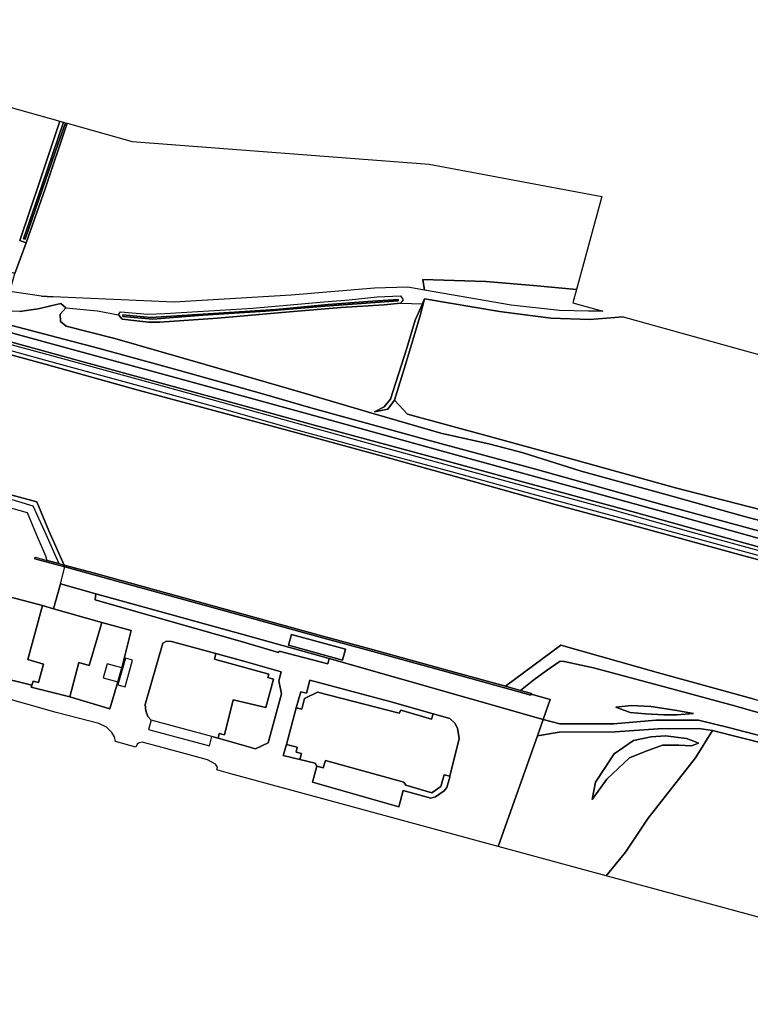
# Model space of a CAD drawing. Extents: x -26035517 to 31750492, y -9237385 to 8160032.
# Tile 55 of 256: x -20645771 to -20385260, y 1819649 to 2170634. Entities that reach past the tile are written whole.
import ezdxf

# ---------------------------------------------------------------- set-up
doc = ezdxf.new("R2010")
doc.units = 0
doc.layers.add('T-25', color=7, linetype='CONTINUOUS')

msp = doc.modelspace()

# ---------------------------------------------------------------- linework, layer by layer
at = {"layer": 'T-25', "color": 9}
for points in [[(-20544295, 2037503, 6760), (-20579648, 2047760, 6760), (-20611873, 2056947, 6770), (-20629160, 2061412, 6693), (-20631178, 2063064, 6620), (-20631306, 2065645, 6523), (-20629283, 2067965, 6473), (-20631084, 2069481, 6447), (-20639233, 2067581, 6510), (-20645847, 2066563, 6543), (-20651123, 2066809, 6553), (-20664175, 2070184, 6650), (-20678947, 2075425, 6663), (-20691173, 2078635, 6717), (-20702157, 2080919, 6703), (-20748096, 2093013, 6583), (-20763233, 2097600, 6440), (-20769772, 2100451, 6400), (-20772077, 2103188, 6400), (-20772703, 2107397, 6430), (-20771504, 2116049, 6407), (-20766041, 2141802, 6350), (-20760092, 2170634, 6177)], [(-20896565, 2139303, 6477), (-20881237, 2138923, 6493), (-20874669, 2138262, 6513), (-20865210, 2136255, 6513), (-20855711, 2133805, 6513), (-20845727, 2129558, 6490), (-20829553, 2120935, 6437), (-20817809, 2113033, 6400), (-20799454, 2104064, 6453), (-20787470, 2100223, 6560), (-20779820, 2097983, 6569), (-20778182, 2097503, 6571), (-20770814, 2095345, 6580), (-20747560, 2088634, 6687), (-20718805, 2081058, 6740), (-20692363, 2073848, 6787), (-20651358, 2062286, 6780), (-20617845, 2053554, 6847), (-20588827, 2045610, 6847), (-20559573, 2037336, 6783), (-20541937, 2032229, 6713)], [(-20897367, 2123951, 6603), (-20856524, 2112928, 6713), (-20818545, 2102472, 6720), (-20788455, 2094255, 6720), (-20749660, 2083568, 6723), (-20714515, 2073748, 6733), (-20666451, 2060596, 6700), (-20622280, 2048491, 6697), (-20575393, 2035608, 6703), (-20539011, 2025621, 6670)], [(-20546939, 2023353, 5620), (-20579678, 2032146, 5620), (-20603574, 2038597, 5623), (-20636713, 2047826, 5627), (-20671965, 2057457, 5627), (-20700701, 2065468, 5637), (-20742152, 2076825, 5643), (-20772478, 2085018, 5643), (-20803270, 2093781, 5653), (-20834319, 2101982, 5667), (-20863327, 2110112, 5667), (-20896633, 2119058, 5473)], [(-20542693, 2029988, 6717), (-20588235, 2042437, 6713), (-20631377, 2054232, 6750), (-20671349, 2065173, 6810), (-20716682, 2077618, 6790), (-20758737, 2089115, 6733), (-20778492, 2094512, 6710), (-20778901, 2095425, 6710), (-20778182, 2097503, 6571)], [(-20447285, 2074405, 6763), (-20462592, 2075939, 6180), (-20479538, 2077367, 6077), (-20502023, 2078013, 6087), (-20501483, 2074222, 6259)], [(-20898855, 2071386, 5390), (-20872019, 2063822, 5473), (-20848204, 2057144, 5473), (-20826785, 2051130, 5473), (-20802498, 2044414, 5473), (-20790451, 2041029, 5473), (-20774785, 2036626, 5473), (-20743516, 2027776, 5467), (-20720878, 2021462, 5467), (-20695413, 2014202, 5467), (-20673585, 2008207, 5467), (-20648889, 2001299, 5470), (-20639636, 1998797, 5470), (-20635384, 1988391, 5480), (-20629904, 1976247, 5480)], [(-20638031, 2072056, 6427), (-20633952, 2071856, 6427)], [(-20368491, 1992608, 6283), (-20411905, 2003703, 6323), (-20447475, 2013657, 6540), (-20479129, 2022337, 6557), (-20507437, 2029998, 6443), (-20512143, 2035052, 6390), (-20508174, 2047682, 6383), (-20505309, 2057278, 6363), (-20503106, 2064711, 6293), (-20501404, 2071085, 6313), (-20474715, 2066662, 6230), (-20456328, 2064233, 6260), (-20442437, 2063733, 6400), (-20430539, 2064736, 6490), (-20189758, 1997785, 6433)], [(-20430539, 2064736, 6490), (-20442437, 2063733, 6400), (-20456328, 2064233, 6260), (-20474715, 2066662, 6230), (-20501404, 2071085, 6313)], [(-20645847, 2066563, 6543), (-20639233, 2067581, 6510), (-20631084, 2069481, 6447), (-20629283, 2067965, 6473), (-20631306, 2065645, 6523), (-20631178, 2063064, 6620), (-20629160, 2061412, 6693), (-20611873, 2056947, 6770), (-20579648, 2047760, 6760), (-20544295, 2037503, 6760), (-20519379, 2030169, 6623), (-20495559, 2023268, 6643), (-20478040, 2019362, 6673), (-20466263, 2016281, 6680), (-20445626, 2009728, 6597), (-20414874, 2001306, 6610), (-20388631, 1993949, 6610), (-20352577, 1984274, 6613)], [(-20352577, 1984274, 6613), (-20388631, 1993949, 6610), (-20414874, 2001306, 6610), (-20445626, 2009728, 6597), (-20466263, 2016281, 6680), (-20478040, 2019362, 6673), (-20495559, 2023268, 6643), (-20519379, 2030169, 6623), (-20544295, 2037503, 6760), (-20579648, 2047760, 6760), (-20611873, 2056947, 6770), (-20629160, 2061412, 6693), (-20631178, 2063064, 6620), (-20631306, 2065645, 6523), (-20629283, 2067965, 6473), (-20618015, 2066841, 6237), (-20610531, 2065403, 6260), (-20609277, 2063855, 6543), (-20599882, 2062808, 6690), (-20595854, 2062776, 6723), (-20575188, 2064241, 6720), (-20549601, 2066471, 6730), (-20531106, 2067985, 6740), (-20515836, 2069047, 6627), (-20509958, 2069608, 6483), (-20502181, 2069343, 6307), (-20504749, 2063583, 6797), (-20507672, 2053519, 7020), (-20513556, 2035422, 6977), (-20515820, 2032684, 6823), (-20519274, 2030875, 6763), (-20514545, 2031815, 6350), (-20512143, 2035052, 6390), (-20507437, 2029998, 6443), (-20479129, 2022337, 6557), (-20447475, 2013657, 6540), (-20411905, 2003703, 6323), (-20368491, 1992608, 6283)], [(-20629283, 2067965, 6473), (-20618015, 2066841, 6237), (-20610531, 2065403, 6260)], [(-20509958, 2069608, 6483), (-20502181, 2069343, 6307)], [(-20671349, 2065173, 6810), (-20631377, 2054232, 6750), (-20588235, 2042437, 6713), (-20542693, 2029988, 6717), (-20489880, 2015390, 6660), (-20457763, 2006585, 6657), (-20418330, 1995851, 6640), (-20378673, 1984737, 6627), (-20330364, 1971749, 6633), (-20283192, 1958718, 6657), (-20243010, 1947776, 6663), (-20202898, 1936745, 6610), (-20189006, 1932797, 6673), (-20158243, 1924490, 6673), (-20126081, 1915568, 6663), (-20090983, 1906043, 6637), (-20058365, 1897029, 6643), (-20030333, 1889361, 6657), (-20011735, 1884130, 6637)], [(-19995131, 1876535, 6607), (-20026290, 1885077, 6613), (-20061204, 1894661, 6607), (-20085200, 1901335, 6603), (-20114323, 1909282, 6607), (-20145761, 1918021, 6610), (-20176489, 1926368, 6610), (-20203567, 1933830, 6557), (-20254783, 1947853, 6603), (-20296107, 1959158, 6607), (-20338082, 1970612, 6647), (-20387593, 1984131, 6647), (-20426169, 1994924, 6653), (-20467275, 2006116, 6667), (-20496299, 2014083, 6673), (-20539011, 2025621, 6670), (-20575393, 2035608, 6703), (-20622280, 2048491, 6697), (-20666451, 2060596, 6700)], [(-20004005, 1885373, 6500), (-20026440, 1891480, 6513), (-20049985, 1897847, 6560), (-20073014, 1904278, 6567), (-20096777, 1910798, 6577), (-20113827, 1915720, 6633), (-20132291, 1920618, 6610), (-20155571, 1926984, 6613), (-20175922, 1932629, 6673), (-20188901, 1935961, 6860), (-20202531, 1939290, 6650), (-20247276, 1951644, 6623), (-20288663, 1963027, 6637), (-20326913, 1973507, 6650), (-20365910, 1983982, 6650), (-20384966, 1989195, 6650), (-20416428, 1997709, 6620), (-20461430, 2010297, 6623), (-20498813, 2020356, 6653), (-20541937, 2032229, 6713), (-20559573, 2037336, 6783), (-20588827, 2045610, 6847), (-20617845, 2053554, 6847), (-20651358, 2062286, 6780)], [(-20671965, 2057457, 5627), (-20636713, 2047826, 5627), (-20603574, 2038597, 5623), (-20579678, 2032146, 5620), (-20546939, 2023353, 5620), (-20515608, 2014803, 5600), (-20482727, 2005686, 5597), (-20454802, 1997872, 5597), (-20423936, 1989548, 5597), (-20387618, 1979545, 5597), (-20365328, 1973578, 5597), (-20324007, 1962204, 5597), (-20289571, 1952701, 5597), (-20255477, 1943406, 5597), (-20217492, 1932822, 5597), (-20205721, 1929622, 5603), (-20169009, 1919720, 5537), (-20144911, 1913030, 5537), (-20115866, 1905072, 5537), (-20086148, 1896976, 5537), (-20053240, 1887887, 5537), (-20025304, 1880129, 5537), (-20004153, 1874322, 5537)], [(-20021248, 1879695, 5777), (-20039625, 1885484, 5777), (-20076245, 1895555, 5817), (-20106960, 1903764, 5730), (-20135126, 1911709, 5677), (-20157553, 1917611, 5737), (-20183615, 1924905, 5693), (-20205755, 1930766, 5607), (-20234796, 1939033, 5633), (-20260259, 1945886, 5703), (-20293469, 1955086, 5730), (-20321857, 1962960, 5730), (-20348675, 1970340, 5730), (-20377220, 1978178, 5707), (-20404189, 1985559, 5713), (-20431745, 1993107, 5673), (-20463067, 2001547, 5687), (-20491782, 2009490, 5673), (-20517059, 2016288, 5670), (-20546426, 2024201, 5760), (-20572760, 2031636, 5760), (-20601942, 2039747, 5793), (-20635973, 2049050, 5827), (-20667871, 2057772, 5827)], [(-20663030, 2058623, 6700), (-20635683, 2051239, 6673), (-20605356, 2042942, 6703), (-20573754, 2034325, 6713), (-20544788, 2026246, 6683), (-20519241, 2019115, 6660), (-20489060, 2010746, 6673), (-20461672, 2003265, 6617), (-20433828, 1995823, 6617), (-20405631, 1987822, 6553), (-20378700, 1980479, 6557), (-20352647, 1973459, 6597), (-20321365, 1964726, 6543), (-20290750, 1956346, 6540), (-20258244, 1947528, 6527), (-20233480, 1941009, 6583), (-20203525, 1932550, 6550), (-20175400, 1924922, 6560), (-20138526, 1914822, 6563), (-20114410, 1908344, 6567), (-20087586, 1900960, 6587), (-20057995, 1892639, 6547), (-20029225, 1884788, 6553), (-20005285, 1877942, 6543)], [(-20201742, 1942935, 6650), (-20235867, 1952121, 6657), (-20279429, 1964228, 6630), (-20301077, 1971352, 6670), (-20308555, 1973714, 6767), (-20319415, 1975306, 6710), (-20352577, 1984274, 6613), (-20388631, 1993949, 6610), (-20414874, 2001306, 6610), (-20445626, 2009728, 6597), (-20466263, 2016281, 6680), (-20478040, 2019362, 6673), (-20495559, 2023268, 6643), (-20519379, 2030169, 6623), (-20544295, 2037503, 6760)], [(-20541937, 2032229, 6713), (-20498813, 2020356, 6653), (-20461430, 2010297, 6623), (-20416428, 1997709, 6620), (-20384966, 1989195, 6650), (-20365910, 1983982, 6650), (-20326913, 1973507, 6650), (-20288663, 1963027, 6637), (-20247276, 1951644, 6623), (-20202531, 1939290, 6650)], [(-20512143, 2035052, 6390), (-20507437, 2029998, 6443), (-20479129, 2022337, 6557), (-20447475, 2013657, 6540), (-20411905, 2003703, 6323), (-20368491, 1992608, 6283), (-20329469, 1981649, 6283), (-20304441, 1975021, 6283), (-20271894, 1966093, 6513), (-20236270, 1956352, 6523), (-20210261, 1949602, 6543), (-20201130, 1945068, 6567)], [(-20202898, 1936745, 6610), (-20243010, 1947776, 6663), (-20283192, 1958718, 6657), (-20330364, 1971749, 6633), (-20378673, 1984737, 6627), (-20418330, 1995851, 6640), (-20457763, 2006585, 6657), (-20489880, 2015390, 6660), (-20542693, 2029988, 6717)], [(-20539011, 2025621, 6670), (-20496299, 2014083, 6673), (-20467275, 2006116, 6667), (-20426169, 1994924, 6653), (-20387593, 1984131, 6647), (-20338082, 1970612, 6647), (-20296107, 1959158, 6607), (-20254783, 1947853, 6603), (-20203567, 1933830, 6557)], [(-20205721, 1929622, 5603), (-20217492, 1932822, 5597), (-20255477, 1943406, 5597), (-20289571, 1952701, 5597), (-20324007, 1962204, 5597), (-20365328, 1973578, 5597), (-20387618, 1979545, 5597), (-20423936, 1989548, 5597), (-20454802, 1997872, 5597), (-20482727, 2005686, 5597), (-20515608, 2014803, 5600), (-20546939, 2023353, 5620)], [(-20923672, 2020870, 7080), (-20917932, 2009121, 6960), (-20893418, 2002146, 7043), (-20888653, 2000793, 7044), (-20884192, 1999526, 7044), (-20862342, 1993320, 7047), (-20815953, 1980382, 7123), (-20778393, 1970246, 7100), (-20735983, 1958778, 7017), (-20700185, 1949166, 6997), (-20685550, 1945153, 7007), (-20680774, 1943844, 7010), (-20673708, 1941906, 7014), (-20654539, 1936650, 7027), (-20641418, 1933371, 6993)], [(-20658957, 2002733, 5690), (-20641095, 1997281, 5747), (-20636942, 1988366, 5747), (-20631825, 1976770, 5680), (-20635948, 1977894, 7094), (-20636406, 1979343, 6973), (-20639782, 1987138, 6957), (-20642996, 1994786, 6960), (-20660070, 1999555, 6997)], [(-20383923, 1928424, 5480), (-20418038, 1937865, 5483), (-20452784, 1947623, 5480), (-20472558, 1933020, 5480), (-20490388, 1937957, 7093), (-20520982, 1946328, 7077), (-20537644, 1950899, 7077), (-20580350, 1962653, 7077), (-20619144, 1973315, 7083), (-20629904, 1976247, 5480), (-20635384, 1988391, 5480), (-20639636, 1998797, 5470), (-20648889, 2001299, 5470)], [(-20637601, 1961849, 7063), (-20651607, 1965501, 7090), (-20650194, 1971504, 7160), (-20666902, 1975769, 7049), (-20677292, 1978422, 6980), (-20685550, 1945153, 7007)], [(-20640243, 1979064, 7097), (-20640401, 1978485, 7097)], [(-20640401, 1978485, 7097), (-20629621, 1975548, 7090), (-20619302, 1972736, 7083), (-20580509, 1962074, 7077), (-20537803, 1950320, 7077), (-20521141, 1945749, 7077)], [(-20640243, 1979064, 7097), (-20635948, 1977894, 7094), (-20631825, 1976770, 5680), (-20629904, 1976247, 5480), (-20619144, 1973315, 7083), (-20580350, 1962653, 7077), (-20537644, 1950899, 7077), (-20520982, 1946328, 7077)], [(-20631264, 1969488, 7067), (-20629621, 1975548, 7090)], [(-20654539, 1936650, 7027), (-20641418, 1933371, 6993), (-20641620, 1932704, 6993), (-20627894, 1929224, 6987), (-20613615, 1925026, 7127), (-20610738, 1934591, 7083), (-20609392, 1939644, 7020), (-20606015, 1952923, 6983), (-20616499, 1955807, 7007), (-20633665, 1960633, 7063), (-20631264, 1969488, 7067), (-20618579, 1965974, 7040), (-20618832, 1963784, 7040), (-20591889, 1956110, 6957), (-20567164, 1949068, 6957), (-20553430, 1945114, 7027), (-20553306, 1945557, 7027), (-20535956, 1940968, 7023), (-20535403, 1942946, 7050), (-20459090, 1921133, 7227), (-20461131, 1915334, 7147), (-20475151, 1875929, 7213), (-20570531, 1901856, 6977), (-20575463, 1903236, 7027), (-20575294, 1904184, 7027), (-20575999, 1905242, 7000), (-20578756, 1906823, 6980), (-20584051, 1908280, 7003), (-20594951, 1911202, 7003), (-20602060, 1913100, 7037), (-20603183, 1912881, 7043), (-20603885, 1912337, 7053), (-20604394, 1911333, 7110), (-20611552, 1913336, 7123), (-20611914, 1915023, 7123), (-20612975, 1916599, 7110), (-20614861, 1918408, 7107), (-20617525, 1919698, 7097), (-20632721, 1923678, 7020), (-20652928, 1929356, 7020)], [(-20567164, 1949068, 6957), (-20591889, 1956110, 6957), (-20618832, 1963784, 7040), (-20618579, 1965974, 7040), (-20631264, 1969488, 7067), (-20633665, 1960633, 7063), (-20637601, 1961849, 7063), (-20642813, 1942566, 6957), (-20637270, 1940904, 6923), (-20639062, 1934315, 7007), (-20640969, 1934850, 6993), (-20641418, 1933371, 6993), (-20641620, 1932704, 6993), (-20627894, 1929224, 6987), (-20624671, 1941540, 6970), (-20621013, 1940421, 6957), (-20616499, 1955807, 7007), (-20606015, 1952923, 6983), (-20609392, 1939644, 7020)], [(-20566568, 1951565, 6983), (-20599213, 1960609, 7000), (-20618579, 1965974, 7040)], [(-20616499, 1955807, 7007), (-20633665, 1960633, 7063)], [(-20567164, 1949068, 6957), (-20553430, 1945114, 7027), (-20553306, 1945557, 7027), (-20535956, 1940968, 7023), (-20535403, 1942946, 7050), (-20566568, 1951565, 6983)], [(-20598930, 1920917, 7103), (-20600071, 1922223, 7093), (-20600784, 1924248, 7080), (-20600984, 1926565, 7040), (-20594719, 1948329, 7007), (-20593453, 1949055, 7007), (-20591644, 1948956, 7007), (-20575868, 1944707, 7013), (-20565021, 1941786, 7017)], [(-20548875, 1951451, 7223), (-20549949, 1947618, 7223), (-20530640, 1942346, 7180), (-20529606, 1946207, 7180), (-20548875, 1951451, 7223)], [(-20575868, 1944707, 7013), (-20576330, 1942649, 7037), (-20556990, 1937338, 7013), (-20557348, 1936104, 7013), (-20555265, 1935515, 7007), (-20557973, 1925395, 7007), (-20569688, 1928163, 6967), (-20572747, 1915758, 7000), (-20574667, 1916132, 7000), (-20575046, 1914543, 7093)], [(-20521141, 1945749, 7077), (-20490547, 1937379, 7093), (-20470731, 1931892, 7093), (-20463478, 1929890, 7093)], [(-20520982, 1946328, 7077), (-20490388, 1937957, 7093), (-20472558, 1933020, 5480), (-20470571, 1932470, 7093), (-20467225, 1931546, 7183), (-20463318, 1930468, 7093)], [(-20472558, 1933020, 5480), (-20452784, 1947623, 5480), (-20418038, 1937865, 5483), (-20383923, 1928424, 5480), (-20357311, 1921196, 5480), (-20328945, 1913397, 5480), (-20304269, 1906587, 5480), (-20280653, 1900076, 5480), (-20252135, 1892375, 5480), (-20229011, 1885996, 5480), (-20209924, 1880768, 5480)], [(-20359909, 1917256, 7010), (-20391760, 1926282, 6880), (-20416335, 1932934, 6983), (-20441124, 1939556, 6983), (-20451584, 1941840, 6983), (-20453024, 1941925, 6983), (-20458026, 1938499, 7030), (-20462506, 1935263, 7007), (-20467225, 1931546, 7183), (-20470571, 1932470, 7093), (-20472558, 1933020, 5480), (-20452784, 1947623, 5480), (-20418038, 1937865, 5483), (-20383923, 1928424, 5480)], [(-20577224, 1915156, 7103), (-20575046, 1914543, 7093), (-20561642, 1910769, 7030), (-20557232, 1912898, 7033), (-20552378, 1930328, 6980), (-20553315, 1935016, 6987), (-20552588, 1938215, 7013), (-20565021, 1941786, 7017)], [(-20535403, 1942946, 7050), (-20459090, 1921133, 7227)], [(-20377927, 1914457, 6997), (-20392983, 1918293, 6957), (-20403761, 1920988, 6983), (-20418889, 1920982, 7720), (-20433982, 1919656, 7530), (-20453216, 1919603, 7197), (-20459090, 1921133, 7227), (-20459090, 1921133, 7227), (-20456579, 1928332, 7233), (-20463375, 1930261, 7093), (-20463318, 1930468, 7093), (-20467225, 1931546, 7183), (-20462506, 1935263, 7007), (-20458026, 1938499, 7030), (-20453024, 1941925, 6983), (-20451584, 1941840, 6983), (-20441124, 1939556, 6983), (-20416335, 1932934, 6983), (-20391760, 1926282, 6880), (-20359909, 1917256, 7010)], [(-20610738, 1934591, 7083), (-20613615, 1925026, 7127), (-20627894, 1929224, 6987)], [(-20547131, 1925296, 7039), (-20545571, 1931006, 7037), (-20543545, 1930548, 7037), (-20542293, 1935158, 7050), (-20513839, 1927556, 7060), (-20498337, 1923230, 7029), (-20492402, 1921573, 7017), (-20490623, 1919919, 7017), (-20489674, 1918070, 7023), (-20489053, 1914382, 7067), (-20492339, 1900968, 7119), (-20492432, 1900589, 7120), (-20493517, 1896944, 7137), (-20494391, 1895781, 7137), (-20497533, 1893648, 7177), (-20499178, 1893160, 7177), (-20509045, 1895908, 7207), (-20510553, 1890066, 7147), (-20541334, 1898822, 7040), (-20539839, 1904530, 7040), (-20540433, 1905562, 7040), (-20545837, 1906869, 7073), (-20551773, 1908305, 7043), (-20550686, 1912282, 7073), (-20547131, 1925296, 7039)], [(-20547131, 1925296, 7039), (-20545121, 1924816, 7000), (-20544167, 1928663, 6997), (-20539526, 1930926, 6997), (-20510408, 1923447, 7057), (-20509914, 1924453, 7107), (-20498896, 1921349, 7090), (-20498337, 1923230, 7029)], [(-20463318, 1930468, 7093), (-20463375, 1930261, 7093), (-20463478, 1929890, 7093)], [(-20611552, 1913336, 7123), (-20611914, 1915023, 7123), (-20612975, 1916599, 7110), (-20614861, 1918408, 7107), (-20617525, 1919698, 7097), (-20632721, 1923678, 7020), (-20652928, 1929356, 7020), (-20655228, 1929169, 7020), (-20656717, 1928357, 6973), (-20657666, 1927374, 6940), (-20657938, 1926317, 6940)], [(-20459090, 1921133, 7227), (-20461131, 1915334, 7147)], [(-20379015, 1912258, 7033), (-20398794, 1917268, 6937), (-20403630, 1917996, 6960), (-20418102, 1917877, 7757), (-20433483, 1916732, 7517), (-20453388, 1916637, 7220), (-20461131, 1915334, 7147), (-20459090, 1921133, 7227), (-20459090, 1921133, 7227), (-20453216, 1919603, 7197), (-20433982, 1919656, 7530), (-20418889, 1920982, 7720), (-20403761, 1920988, 6983), (-20392983, 1918293, 6957), (-20377927, 1914457, 6997)], [(-20459090, 1921133, 7227), (-20453216, 1919603, 7197), (-20433982, 1919656, 7530), (-20418889, 1920982, 7720), (-20403761, 1920988, 6983), (-20392983, 1918293, 6957), (-20377927, 1914457, 6997), (-20365212, 1912100, 6997), (-20351067, 1908511, 7080), (-20335539, 1901955, 7137), (-20314206, 1897106, 7000), (-20296925, 1892996, 6950), (-20267582, 1885308, 6910), (-20244578, 1877945, 6913), (-20221642, 1872258, 6903)], [(-20222377, 1869349, 6903), (-20245666, 1874721, 6883), (-20268000, 1881648, 6897), (-20299718, 1890733, 6933), (-20324620, 1896186, 6993), (-20336669, 1898766, 7090), (-20352119, 1905453, 7053), (-20367051, 1909989, 7047), (-20379015, 1912258, 7033), (-20398794, 1917268, 6937), (-20403630, 1917996, 6960), (-20418102, 1917877, 7757), (-20433483, 1916732, 7517), (-20453388, 1916637, 7220), (-20461131, 1915334, 7147)], [(-20398794, 1917268, 6937), (-20404819, 1907556, 6590), (-20421681, 1886058, 6530), (-20429714, 1873924, 6490), (-20436664, 1865467, 6490)], [(-20268106, 1819649, 6622), (-20436664, 1865467, 6490), (-20436664, 1865467, 6490), (-20429714, 1873924, 6490), (-20421681, 1886058, 6530), (-20404819, 1907556, 6590), (-20398794, 1917268, 6937), (-20379015, 1912258, 7033)], [(-20575463, 1903236, 7027), (-20575294, 1904184, 7027), (-20575999, 1905242, 7000), (-20578756, 1906823, 6980), (-20584051, 1908280, 7003), (-20594951, 1911202, 7003), (-20602060, 1913100, 7037), (-20603183, 1912881, 7043), (-20603885, 1912337, 7053), (-20604394, 1911333, 7110)], [(-20545837, 1906869, 7073), (-20545278, 1909076, 7073), (-20547244, 1909581, 7073), (-20546797, 1911277, 7073), (-20550686, 1912282, 7073)], [(-20492339, 1900968, 7119), (-20494400, 1901477, 7130), (-20495659, 1897326, 7130), (-20498771, 1895038, 7130), (-20508113, 1897728, 7130), (-20508787, 1898849, 7130), (-20536753, 1906581, 7073), (-20537517, 1903951, 7073), (-20539839, 1904530, 7040)]]:
    msp.add_polyline3d(points, dxfattribs=at)
for points in [[(-20631485, 2134506, 6137), (-20638576, 2113079, 6143), (-20645696, 2091976, 6077), (-20643434, 2091115, 6030), (-20647445, 2080101, 6123), (-20685472, 2090490, 6100), (-20718416, 2099966, 5973), (-20751610, 2109030, 6067), (-20757212, 2110536, 5960), (-20765732, 2113224, 5957), (-20763209, 2124879, 5930), (-20760252, 2139237, 5960), (-20755886, 2159763, 5987), (-20754192, 2168976, 5967), (-20631485, 2134506, 6137)], [(-20628857, 2133768, 5973), (-20636704, 2110299, 5983), (-20643434, 2091115, 6030), (-20645696, 2091976, 6077), (-20638576, 2113079, 6143), (-20631485, 2134506, 6137), (-20630093, 2134115, 5147), (-20637751, 2111713, 5147), (-20644378, 2092484, 5147), (-20643852, 2092363, 5147), (-20637706, 2109946, 5147), (-20631996, 2126450, 5147), (-20629389, 2133917, 5147), (-20628857, 2133768, 5973)], [(-20630093, 2134115, 5147), (-20629389, 2133917, 5147), (-20631996, 2126450, 5147), (-20637706, 2109946, 5147), (-20643852, 2092363, 5147), (-20644378, 2092484, 5147), (-20637751, 2111713, 5147), (-20630093, 2134115, 5147)], [(-20447285, 2074405, 6763), (-20462592, 2075939, 6180), (-20479538, 2077367, 6077), (-20502023, 2078013, 6087), (-20501483, 2074222, 6259), (-20507335, 2075236, 6237), (-20519219, 2074974, 6227), (-20548965, 2072469, 6243), (-20590667, 2069980, 6233), (-20633952, 2071856, 6427), (-20638031, 2072056, 6427), (-20649329, 2073779, 6323), (-20647445, 2080101, 6123), (-20643434, 2091115, 6030), (-20636704, 2110299, 5983), (-20628857, 2133768, 5973), (-20605662, 2127252, 6267), (-20499759, 2119193, 6017), (-20438170, 2107618, 6237), (-20447285, 2074405, 6763)], [(-20437861, 2066772, 6590), (-20442917, 2066694, 6500), (-20453281, 2066968, 6393), (-20470529, 2068858, 6373), (-20501483, 2074222, 6259), (-20502023, 2078013, 6087), (-20479538, 2077367, 6077), (-20462592, 2075939, 6180), (-20447285, 2074405, 6763), (-20448563, 2069748, 6390), (-20437861, 2066772, 6590)], [(-20509958, 2069608, 6483), (-20515836, 2069047, 6627), (-20531106, 2067985, 6740), (-20549601, 2066471, 6730), (-20575188, 2064241, 6720), (-20595854, 2062776, 6723), (-20599882, 2062808, 6690), (-20609277, 2063855, 6543), (-20610531, 2065403, 6260), (-20609805, 2066442, 6260), (-20600095, 2065698, 6260), (-20594057, 2065932, 6283), (-20562655, 2067789, 6347), (-20537311, 2070077, 6377), (-20528269, 2070809, 6243), (-20518276, 2071833, 6200), (-20509968, 2072170, 6077), (-20509038, 2070814, 6297), (-20509958, 2069608, 6483)], [(-20608956, 2065383, 5950), (-20599046, 2064445, 5950), (-20582263, 2065542, 5933), (-20554289, 2067355, 5880), (-20535721, 2069084, 5880), (-20521582, 2070200, 5870), (-20510870, 2070859, 5867), (-20510866, 2070362, 5867), (-20519021, 2069777, 5863), (-20536942, 2068563, 5960), (-20558133, 2066689, 5970), (-20580496, 2065299, 6003), (-20598327, 2063854, 5950), (-20608935, 2064831, 5950), (-20608956, 2065383, 5950)], [(-20608956, 2065383, 5950), (-20608935, 2064831, 5950), (-20598327, 2063854, 5950), (-20580496, 2065299, 6003), (-20558133, 2066689, 5970), (-20536942, 2068563, 5960), (-20519021, 2069777, 5863), (-20510866, 2070362, 5867), (-20510870, 2070859, 5867), (-20521582, 2070200, 5870), (-20535721, 2069084, 5880), (-20554289, 2067355, 5880), (-20582263, 2065542, 5933), (-20599046, 2064445, 5950), (-20608956, 2065383, 5950)], [(-20519274, 2030875, 6763), (-20515820, 2032684, 6823), (-20513556, 2035422, 6977), (-20507672, 2053519, 7020), (-20504749, 2063583, 6797), (-20502181, 2069343, 6307), (-20501404, 2071085, 6313), (-20503106, 2064711, 6293), (-20505309, 2057278, 6363), (-20508174, 2047682, 6383), (-20512143, 2035052, 6390), (-20514545, 2031815, 6350), (-20519274, 2030875, 6763)], [(-20666902, 1975769, 7049), (-20650194, 1971504, 7160), (-20651607, 1965501, 7090), (-20637601, 1961849, 7063), (-20642813, 1942566, 6957), (-20637270, 1940904, 6923), (-20639062, 1934315, 7007), (-20640969, 1934850, 6993), (-20641418, 1933371, 6993), (-20654539, 1936650, 7027), (-20673708, 1941906, 7014), (-20672689, 1945733, 7060), (-20665974, 1943860, 12580), (-20664198, 1950224, 12580), (-20671319, 1952210, 12590), (-20670690, 1954466, 9837), (-20675135, 1955707, 6943), (-20677703, 1956411, 6943), (-20680774, 1943844, 7010), (-20685550, 1945153, 7007), (-20677292, 1978422, 6980), (-20666902, 1975769, 7049)], [(-20463318, 1930468, 7093), (-20463375, 1930261, 7093), (-20463478, 1929890, 7093), (-20470731, 1931892, 7093), (-20490547, 1937379, 7093), (-20521141, 1945749, 7077), (-20537803, 1950320, 7077), (-20580509, 1962074, 7077), (-20619302, 1972736, 7083), (-20629621, 1975548, 7090), (-20640401, 1978485, 7097), (-20640243, 1979064, 7097), (-20635948, 1977894, 7094), (-20631825, 1976770, 5680), (-20629904, 1976247, 5480), (-20619144, 1973315, 7083), (-20580350, 1962653, 7077), (-20537644, 1950899, 7077), (-20520982, 1946328, 7077), (-20490388, 1937957, 7093), (-20472558, 1933020, 5480), (-20470571, 1932470, 7093), (-20467225, 1931546, 7183), (-20463318, 1930468, 7093)], [(-20631264, 1969488, 7067), (-20629621, 1975548, 7090), (-20619302, 1972736, 7083), (-20580509, 1962074, 7077), (-20537803, 1950320, 7077), (-20521141, 1945749, 7077), (-20490547, 1937379, 7093), (-20470731, 1931892, 7093), (-20463478, 1929890, 7093), (-20463375, 1930261, 7093), (-20456579, 1928332, 7233), (-20459090, 1921133, 7227), (-20535403, 1942946, 7050), (-20566568, 1951565, 6983), (-20599213, 1960609, 7000), (-20618579, 1965974, 7040), (-20631264, 1969488, 7067)], [(-20535403, 1942946, 7050), (-20535956, 1940968, 7023), (-20553306, 1945557, 7027), (-20553430, 1945114, 7027), (-20567164, 1949068, 6957), (-20591889, 1956110, 6957), (-20618832, 1963784, 7040), (-20618579, 1965974, 7040), (-20599213, 1960609, 7000), (-20566568, 1951565, 6983), (-20535403, 1942946, 7050)], [(-20616499, 1955807, 7007), (-20621013, 1940421, 6957), (-20624671, 1941540, 6970), (-20627894, 1929224, 6987), (-20641620, 1932704, 6993), (-20641418, 1933371, 6993), (-20640969, 1934850, 6993), (-20639062, 1934315, 7007), (-20637270, 1940904, 6923), (-20642813, 1942566, 6957), (-20637601, 1961849, 7063), (-20633665, 1960633, 7063), (-20616499, 1955807, 7007)], [(-20616499, 1955807, 7007), (-20606015, 1952923, 6983), (-20609392, 1939644, 7020), (-20614606, 1941032, 10587), (-20615952, 1935979, 10587), (-20610738, 1934591, 7083), (-20613615, 1925026, 7127), (-20627894, 1929224, 6987), (-20624671, 1941540, 6970), (-20621013, 1940421, 6957), (-20616499, 1955807, 7007)], [(-20575868, 1944707, 7013), (-20576330, 1942649, 7037), (-20556990, 1937338, 7013), (-20557348, 1936104, 7013), (-20555265, 1935515, 7007), (-20557973, 1925395, 7007), (-20569688, 1928163, 6967), (-20572747, 1915758, 7000), (-20574667, 1916132, 7000), (-20575046, 1914543, 7093), (-20577224, 1915156, 7103), (-20598930, 1920917, 7103), (-20600071, 1922223, 7093), (-20600784, 1924248, 7080), (-20600984, 1926565, 7040), (-20594719, 1948329, 7007), (-20593453, 1949055, 7007), (-20591644, 1948956, 7007), (-20575868, 1944707, 7013)], [(-20575868, 1944707, 7013), (-20576330, 1942649, 7037), (-20556990, 1937338, 7013), (-20557348, 1936104, 7013), (-20555265, 1935515, 7007), (-20557973, 1925395, 7007), (-20569688, 1928163, 6967), (-20572747, 1915758, 7000), (-20574667, 1916132, 7000), (-20575046, 1914543, 7093), (-20577224, 1915156, 7103), (-20598930, 1920917, 7103), (-20600071, 1922223, 7093), (-20600784, 1924248, 7080), (-20600984, 1926565, 7040), (-20594719, 1948329, 7007), (-20593453, 1949055, 7007), (-20591644, 1948956, 7007), (-20575868, 1944707, 7013)], [(-20598930, 1920917, 7103), (-20599816, 1917576, 7103), (-20578110, 1911816, 7103), (-20577224, 1915156, 7103), (-20575046, 1914543, 7093), (-20561642, 1910769, 7030), (-20557232, 1912898, 7033), (-20552378, 1930328, 6980), (-20553315, 1935016, 6987), (-20552588, 1938215, 7013), (-20565021, 1941786, 7017), (-20575868, 1944707, 7013), (-20591644, 1948956, 7007), (-20593453, 1949055, 7007), (-20594719, 1948329, 7007), (-20600984, 1926565, 7040), (-20600784, 1924248, 7080), (-20600071, 1922223, 7093), (-20598930, 1920917, 7103)], [(-20548875, 1951451, 7223), (-20529606, 1946207, 7180), (-20530640, 1942346, 7180), (-20549949, 1947618, 7223), (-20548875, 1951451, 7223)], [(-20548875, 1951451, 7223), (-20549949, 1947618, 7223), (-20530640, 1942346, 7180), (-20529606, 1946207, 7180), (-20548875, 1951451, 7223)], [(-20575868, 1944707, 7013), (-20565021, 1941786, 7017), (-20552588, 1938215, 7013), (-20553315, 1935016, 6987), (-20552378, 1930328, 6980), (-20557232, 1912898, 7033), (-20561642, 1910769, 7030), (-20575046, 1914543, 7093), (-20574667, 1916132, 7000), (-20572747, 1915758, 7000), (-20569688, 1928163, 6967), (-20557973, 1925395, 7007), (-20555265, 1935515, 7007), (-20557348, 1936104, 7013), (-20556990, 1937338, 7013), (-20576330, 1942649, 7037), (-20575868, 1944707, 7013)], [(-20608083, 1943017, 6977), (-20610790, 1933492, 6977), (-20608212, 1932760, 6977), (-20605505, 1942285, 6977), (-20608083, 1943017, 6977)], [(-20551773, 1908305, 7043), (-20545837, 1906869, 7073), (-20540433, 1905562, 7040), (-20539839, 1904530, 7040), (-20541334, 1898822, 7040), (-20510553, 1890066, 7147), (-20509045, 1895908, 7207), (-20499178, 1893160, 7177), (-20497533, 1893648, 7177), (-20494391, 1895781, 7137), (-20493517, 1896944, 7137), (-20492432, 1900589, 7120), (-20492339, 1900968, 7119), (-20489053, 1914382, 7067), (-20489674, 1918070, 7023), (-20490623, 1919919, 7017), (-20492402, 1921573, 7017), (-20498337, 1923230, 7029), (-20513839, 1927556, 7060), (-20542293, 1935158, 7050), (-20543545, 1930548, 7037), (-20545571, 1931006, 7037), (-20547131, 1925296, 7039), (-20550686, 1912282, 7073), (-20551773, 1908305, 7043)], [(-20547131, 1925296, 7039), (-20545571, 1931006, 7037), (-20543545, 1930548, 7037), (-20542293, 1935158, 7050), (-20513839, 1927556, 7060), (-20498337, 1923230, 7029), (-20498896, 1921349, 7090), (-20509914, 1924453, 7107), (-20510408, 1923447, 7057), (-20539526, 1930926, 6997), (-20544167, 1928663, 6997), (-20545121, 1924816, 7000), (-20547131, 1925296, 7039)], [(-20547131, 1925296, 7039), (-20545121, 1924816, 7000), (-20544167, 1928663, 6997), (-20539526, 1930926, 6997), (-20510408, 1923447, 7057), (-20509914, 1924453, 7107), (-20498896, 1921349, 7090), (-20498337, 1923230, 7029), (-20492402, 1921573, 7017), (-20490623, 1919919, 7017), (-20489674, 1918070, 7023), (-20489053, 1914382, 7067), (-20492339, 1900968, 7119), (-20494400, 1901477, 7130), (-20495659, 1897326, 7130), (-20498771, 1895038, 7130), (-20508113, 1897728, 7130), (-20508787, 1898849, 7130), (-20536753, 1906581, 7073), (-20537517, 1903951, 7073), (-20539839, 1904530, 7040), (-20540433, 1905562, 7040), (-20545837, 1906869, 7073), (-20545278, 1909076, 7073), (-20547244, 1909581, 7073), (-20546797, 1911277, 7073), (-20550686, 1912282, 7073), (-20547131, 1925296, 7039)], [(-20492339, 1900968, 7119), (-20494400, 1901477, 7130), (-20495659, 1897326, 7130), (-20498771, 1895038, 7130), (-20508113, 1897728, 7130), (-20508787, 1898849, 7130), (-20536753, 1906581, 7073), (-20537517, 1903951, 7073), (-20539839, 1904530, 7040), (-20540433, 1905562, 7040), (-20545837, 1906869, 7073), (-20545278, 1909076, 7073), (-20547244, 1909581, 7073), (-20546797, 1911277, 7073), (-20550686, 1912282, 7073), (-20547131, 1925296, 7039), (-20545121, 1924816, 7000), (-20544167, 1928663, 6997), (-20539526, 1930926, 6997), (-20510408, 1923447, 7057), (-20509914, 1924453, 7107), (-20498896, 1921349, 7090), (-20498337, 1923230, 7029), (-20492402, 1921573, 7017), (-20490623, 1919919, 7017), (-20489674, 1918070, 7023), (-20489053, 1914382, 7067), (-20492339, 1900968, 7119)], [(-20405575, 1923278, 7030), (-20412195, 1924444, 7003), (-20420693, 1925832, 6993), (-20427713, 1926171, 7013), (-20433174, 1925628, 7257), (-20428104, 1923656, 7747), (-20422655, 1923226, 7910), (-20416059, 1922853, 7623), (-20411507, 1922841, 7440), (-20405575, 1923278, 7030)], [(-20405575, 1923278, 7030), (-20411507, 1922841, 7440), (-20416059, 1922853, 7623), (-20422655, 1923226, 7910), (-20428104, 1923656, 7747), (-20433174, 1925628, 7257), (-20427713, 1926171, 7013), (-20420693, 1925832, 6993), (-20412195, 1924444, 7003), (-20405575, 1923278, 7030)], [(-20405575, 1923278, 7030), (-20411507, 1922841, 7440), (-20416059, 1922853, 7623), (-20422655, 1923226, 7910), (-20428104, 1923656, 7747), (-20433174, 1925628, 7257), (-20427713, 1926171, 7013), (-20420693, 1925832, 6993), (-20412195, 1924444, 7003), (-20405575, 1923278, 7030)], [(-20475151, 1875929, 7213), (-20461131, 1915334, 7147), (-20453388, 1916637, 7220), (-20433483, 1916732, 7517), (-20418102, 1917877, 7757), (-20403630, 1917996, 6960), (-20398794, 1917268, 6937), (-20404819, 1907556, 6590), (-20421681, 1886058, 6530), (-20429714, 1873924, 6490), (-20436664, 1865467, 6490), (-20475151, 1875929, 7213)], [(-20403700, 1912764, 7030), (-20406185, 1911788, 6873), (-20410703, 1912040, 6757), (-20416540, 1912029, 6633), (-20422802, 1909816, 6473), (-20428292, 1907525, 6770), (-20436379, 1899936, 6933), (-20441702, 1892601, 7030), (-20440462, 1898890, 7237), (-20433860, 1908974, 7683), (-20426866, 1913746, 7653), (-20420639, 1915002, 7890), (-20415456, 1915293, 7983), (-20407998, 1914429, 8017), (-20405389, 1913477, 7657), (-20403700, 1912764, 7030)], [(-20403700, 1912764, 7030), (-20406185, 1911788, 6873), (-20410703, 1912040, 6757), (-20416540, 1912029, 6633), (-20422802, 1909816, 6473), (-20428292, 1907525, 6770), (-20436379, 1899936, 6933), (-20441702, 1892601, 7030), (-20440462, 1898890, 7237), (-20433860, 1908974, 7683), (-20426866, 1913746, 7653), (-20420639, 1915002, 7890), (-20415456, 1915293, 7983), (-20407998, 1914429, 8017), (-20405389, 1913477, 7657), (-20403700, 1912764, 7030)], [(-20403700, 1912764, 7030), (-20405389, 1913477, 7657), (-20407998, 1914429, 8017), (-20415456, 1915293, 7983), (-20420639, 1915002, 7890), (-20426866, 1913746, 7653), (-20433860, 1908974, 7683), (-20440462, 1898890, 7237), (-20441702, 1892601, 7030), (-20436379, 1899936, 6933), (-20428292, 1907525, 6770), (-20422802, 1909816, 6473), (-20416540, 1912029, 6633), (-20410703, 1912040, 6757), (-20406185, 1911788, 6873), (-20403700, 1912764, 7030)], [(-20545837, 1906869, 7073), (-20551773, 1908305, 7043), (-20550686, 1912282, 7073), (-20546797, 1911277, 7073), (-20547244, 1909581, 7073), (-20545278, 1909076, 7073), (-20545837, 1906869, 7073)], [(-20492339, 1900968, 7119), (-20492432, 1900589, 7120), (-20493517, 1896944, 7137), (-20494391, 1895781, 7137), (-20497533, 1893648, 7177), (-20499178, 1893160, 7177), (-20509045, 1895908, 7207), (-20510553, 1890066, 7147), (-20541334, 1898822, 7040), (-20539839, 1904530, 7040), (-20537517, 1903951, 7073), (-20536753, 1906581, 7073), (-20508787, 1898849, 7130), (-20508113, 1897728, 7130), (-20498771, 1895038, 7130), (-20495659, 1897326, 7130), (-20494400, 1901477, 7130), (-20492339, 1900968, 7119)]]:
    msp.add_polyline3d(points, close=True, dxfattribs=at)

doc.saveas('drawing.dxf')
